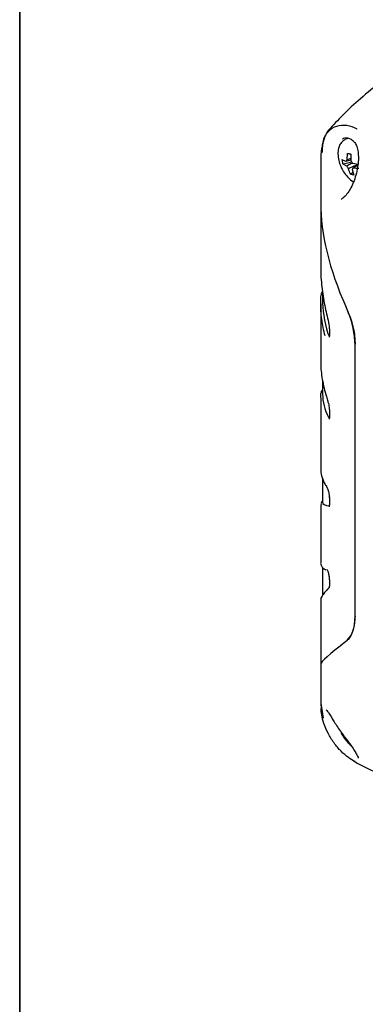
# Model space of a CAD drawing. Header units: millimetres. Extents: x 0 to 1680, y 0 to 1188.
# Tile 30 of 40: x 928 to 995, y 666 to 857. Entities that reach past the tile are written whole.
import ezdxf

# ---------------------------------------------------------------- set-up
doc = ezdxf.new("R2010")
doc.units = ezdxf.units.MM
doc.header["$LTSCALE"] = 4
doc.layers.add('FORMAT', color=7, linetype='Continuous')

msp = doc.modelspace()

# ---------------------------------------------------------------- linework, layer by layer
at = {"color": 7, "linetype": 'Continuous', "lineweight": 25}
for p, q in [((992.09, 833.82), (991.53, 833.54)), ((991.99, 833.89), (991.87, 833.7)), ((991.98, 829.61), (992, 830.87)), ((986.82, 828.9), (986.82, 821.35)), ((992.89, 829.16), (991.15, 828.75)), ((991.87, 828.4), (991.15, 828.75)), ((991.75, 829.33), (992.68, 829.62)), ((992.68, 829.89), (991.98, 829.61)), ((993.01, 828.96), (994.08, 828.79)), ((993.13, 828.03), (994.03, 828.67)), ((992.57, 826.82), (993.07, 827.21)), ((992.9, 827.75), (993.23, 826.67)), ((986.82, 821.35), (986.82, 808.98)), ((987.18, 804.15), (987.18, 802.73)), ((986.82, 801.7), (986.82, 790.64)), ((988.32, 798.02), (988.4, 797.69)), ((988.5, 796.85), (988.5, 795.61)), ((993.48, 741.16), (993.48, 793.9)), ((987.18, 786.86), (987.18, 784.19)), ((986.97, 784.75), (986.96, 784.73)), ((986.82, 783.34), (986.82, 769.85)), ((986.89, 782.71), (986.87, 784.31)), ((988.5, 781.12), (988.5, 779.7)), ((987.18, 767.85), (987.18, 763.3)), ((987.17, 763.48), (987.15, 763.46)), ((988.5, 764.12), (988.5, 762.7)), ((986.91, 763.03), (986.82, 762.56)), ((986.82, 762.55), (986.82, 751.49)), ((986.88, 751.51), (986.88, 751.49)), ((987.18, 750.62), (987.18, 745.18)), ((988.5, 748.21), (988.5, 746.98)), ((986.82, 744.21), (986.82, 731.84)), ((986.82, 731.84), (986.82, 724.29)), ((986.82, 724.3), (987.27, 721.39)), ((993.89, 712.7), (999.63, 709.83))]:
    msp.add_line(p, q, dxfattribs=at)
at = {"color": 7, "linetype": 'Continuous', "lineweight": 25, "flags": 128}
for points in [[(987.18, 763.5), (987.17, 763.49), (987.15, 763.47)], [(993.22, 713.13), (993.89, 712.7), (993.89, 712.7), (993.89, 712.7)]]:
    msp.add_lwpolyline(points, dxfattribs=at)
at = {"color": 7, "linetype": 'Continuous', "lineweight": 25}
for centre, radius, start, end in [((992.2, 829.19), 0.471, 118.2435, 163.5327), ((993.27, 829.09), 1.56, 206.1035, 226.2671), ((991.61, 828.27), 1.56, 26.1035, 46.2671), ((992.68, 828.17), 0.471, 298.2435, 343.5327), ((987.84, 803.42), 0.937, 134.8331, 159.5029), ((987.84, 803.41), 0.949, 134.6989, 156.1864), ((988.43, 798.04), 0.101, 139.7644, 195.1996), ((987.84, 784.38), 0.941, 134.9295, 155.3296), ((987.85, 784.36), 0.954, 134.7307, 154.6221), ((988.48, 782.74), 0.273, 163.9404, 198.9134), ((988.65, 766.56), 0.766, 181.0782, 214.1596), ((987.81, 762.76), 0.953, 131.7281, 163.2248)]:
    msp.add_arc(centre, radius, start, end, dxfattribs=at)
for centre, major_axis, ratio, start_param, end_param in [((1014.82, 803.32), (-21.47, 33.23), 0.540872, 0.696863, 1.294836), ((1015.18, 792.83), (24.64, -20.06), 0.662783, 3.636402, 3.907553), ((1015.18, 782.69), (27.97, -2.16), 0.551298, 3.184076, 3.472083), ((1015.18, 773.2), (27.97, 10.08), 0.129895, 3.094811, 3.400906), ((1014.82, 749.87), (27.98, 18.09), 0.056251, 2.507259, 3.105233), ((1014.82, 749.87), (27.98, 18.09), 0.056251, 2.507259, 3.105233)]:
    msp.add_ellipse(centre, major_axis=major_axis, ratio=ratio, start_param=start_param, end_param=end_param, dxfattribs=at)
for points, knots in [([(1003.6, 847.92), (1001.93, 846.89), (998.78, 844.95), (994.64, 841.65), (991.24, 838.51), (989.28, 836.35), (988.4, 835.4)], [0, 0, 0, 0, 0.301463, 0.571113, 0.809439, 1, 1, 1, 1]), ([(993.89, 835.58), (993.89, 835.58), (993.22, 835.9), (991.82, 836.4), (989.78, 836.25), (988.13, 835.15), (987.22, 833.61), (987.1, 832.33), (987.06, 831.94)], [0, 0, 0, 0, 0.000004, 0.20367, 0.430038, 0.659756, 0.89826, 1, 1, 1, 1]), ([(987.17, 831.01), (987.17, 831.43), (987.18, 832.28), (987.37, 833.46), (987.77, 834.52), (988.15, 835.2), (988.45, 835.45), (988.47, 835.47)], [0, 0, 0, 0, 0.227482, 0.460469, 0.713724, 0.974819, 1, 1, 1, 1]), ([(988.49, 835.47), (988.32, 835.27), (987.91, 834.81), (987.54, 834), (987.38, 833.37), (987.32, 833.12)], [0, 0, 0, 0, 0.305806, 0.720959, 1, 1, 1, 1]), ([(991.5, 833.48), (991.37, 833.41), (990.99, 833.23), (990.56, 832.64), (990.23, 831.8), (990.14, 830.92), (990.2, 830.14), (990.34, 829.33), (990.66, 828.35), (991.23, 827.25), (991.97, 826.3), (992.64, 825.64), (993.07, 825.41), (993.19, 825.35)], [0, 0, 0, 0, 0.05727, 0.161907, 0.267994, 0.377989, 0.444326, 0.503726, 0.615902, 0.728153, 0.840634, 0.953635, 1, 1, 1, 1]), ([(991.02, 833.69), (991.17, 833.76), (991.55, 833.92), (992.18, 833.85), (992.81, 833.6), (993.11, 833.27), (993.23, 833.15)], [0, 0, 0, 0, 0.2195405, 0.542248, 0.8283712, 1, 1, 1, 1]), ([(993.23, 833.14), (993.3, 833.08), (993.56, 832.87), (993.85, 832.19), (994.09, 831.17), (994.15, 829.94), (994.05, 828.54), (993.76, 827.04), (993.31, 825.55), (992.74, 824.25), (992.09, 823.21), (991.61, 822.59), (991.35, 822.41), (991.34, 822.4)], [0, 0, 0, 0, 0.032458, 0.126279, 0.222087, 0.325839, 0.44031, 0.561309, 0.683049, 0.798468, 0.895456, 0.996641, 1, 1, 1, 1]), ([(987.01, 831.95), (986.98, 831.69), (986.84, 830.67), (986.83, 829.66), (986.82, 828.91)], [0, 0, 0, 0, 0.251486, 1, 1, 1, 1]), ([(992, 830.87), (992.06, 830.86), (992.17, 830.84), (992.4, 830.79), (992.57, 830.75), (992.68, 830.73)], [0, 0, 0, 0, 0.265077, 0.530153, 1, 1, 1, 1]), ([(992.68, 830.73), (992.67, 830.3), (992.66, 829.85), (992.68, 829.42), (992.69, 829.4)], [0, 0, 0, 0, 0.959683, 1, 1, 1, 1]), ([(991.01, 829.65), (991.23, 829.54), (991.46, 829.44), (991.74, 829.33), (991.75, 829.33)], [0, 0, 0, 0, 0.959689, 1, 1, 1, 1]), ([(991.15, 828.75), (991.14, 828.83), (991.1, 828.98), (991.05, 829.28), (991.03, 829.51), (991.01, 829.65)], [0, 0, 0, 0, 0.265077, 0.530153, 1, 1, 1, 1]), ([(993.01, 828.96), (992.89, 828.91), (992.51, 828.75), (992.13, 828.54), (991.87, 828.4)], [0, 0, 0, 0, 0.288937, 1, 1, 1, 1]), ([(992.19, 827.96), (992.69, 828.17), (993.3, 828.43), (993.92, 828.71), (994.04, 828.76)], [0, 0, 0, 0, 0.805977, 1, 1, 1, 1]), ([(992.57, 826.82), (992.43, 827.18), (992.29, 827.55), (992.2, 827.94), (992.19, 827.96)], [0, 0, 0, 0, 0.959689, 1, 1, 1, 1]), ([(993.23, 826.67), (993.17, 826.68), (993.05, 826.7), (992.83, 826.75), (992.67, 826.79), (992.57, 826.82)], [0, 0, 0, 0, 0.265077, 0.530153, 1, 1, 1, 1]), ([(994.24, 827.9), (993.88, 827.93), (993.49, 827.96), (993.14, 828.03), (993.13, 828.03)], [0, 0, 0, 0, 0.9596832, 1, 1, 1, 1]), ([(991.5, 822.57), (991.46, 822.52), (991.25, 822.28), (990.95, 822.06), (990.81, 821.99), (990.77, 821.98)], [0, 0, 0, 0, 0.167809, 0.777122, 1, 1, 1, 1]), ([(986.83, 808.98), (986.83, 808.85), (986.8, 807.55), (987, 805.02), (987.51, 801.51), (988.08, 799.2), (988.35, 798.11)], [0, 0, 0, 0, 0.037086, 0.367294, 0.700813, 1, 1, 1, 1]), ([(986.98, 803.79), (986.97, 803.78), (986.94, 803.73), (986.92, 803.64), (986.9, 803.55), (986.9, 803.5), (986.89, 803.45), (986.89, 803.43), (986.89, 803.42)], [0, 0, 0, 0, 0.060282, 0.48549, 0.638533, 0.774065, 0.917109, 1, 1, 1, 1]), ([(986.96, 803.75), (986.96, 803.75), (986.96, 803.76), (986.97, 803.78), (986.98, 803.79)], [0, 0, 0, 0, 0.500195, 1, 1, 1, 1]), ([(987.68, 795.47), (987.55, 796.02), (987.15, 797.63), (986.78, 800.3), (986.85, 802.36), (986.89, 803.4)], [0, 0, 0, 0, 0.205013, 0.599596, 1, 1, 1, 1]), ([(991.68, 801.2), (992.1, 800.18), (992.93, 798.15), (993.43, 795.62), (993.47, 794.28), (993.48, 793.9)], [0, 0, 0, 0, 0.418322, 0.836415, 1, 1, 1, 1]), ([(993.48, 793.9), (993.41, 794.9), (993.27, 796.91), (992.43, 799.46), (991.84, 800.83), (991.68, 801.2)], [0, 0, 0, 0, 0.423151, 0.846448, 1, 1, 1, 1]), ([(988.2, 795.97), (988.23, 795.86), (988.31, 795.64), (988.43, 795.46), (988.54, 795.4), (988.58, 795.46), (988.6, 795.48)], [0, 0, 0, 0, 0.2872126, 0.574164, 0.8648625, 1, 1, 1, 1]), ([(988.4, 797.69), (988.4, 797.69), (988.44, 797.54), (988.47, 797.25), (988.5, 796.96), (988.49, 796.86), (988.49, 796.85)], [0, 0, 0, 0, 0.023352, 0.521114, 0.96571, 1, 1, 1, 1]), ([(988.49, 795.62), (988.49, 795.54), (988.49, 795.39), (988.47, 795.28), (988.47, 795.28), (988.46, 795.27)], [0, 0, 0, 0, 0.395801, 0.770523, 1, 1, 1, 1]), ([(986.83, 790.64), (986.83, 790.51), (986.81, 789.33), (987.07, 787.03), (987.65, 784.53), (988.12, 783.12), (988.22, 782.82)], [0, 0, 0, 0, 0.0520369, 0.4654953, 0.8857607, 1, 1, 1, 1]), ([(986.98, 784.77), (986.97, 784.73), (986.9, 784.58), (986.88, 784.43), (986.87, 784.33)], [0, 0, 0, 0, 0.300505, 1, 1, 1, 1]), ([(986.96, 784.73), (986.97, 784.73), (986.97, 784.74), (986.98, 784.77), (986.99, 784.79)], [0, 0, 0, 0, 0.229036, 1, 1, 1, 1]), ([(988.22, 782.65), (988.23, 782.63), (988.28, 782.49), (988.34, 782.29), (988.37, 782.11), (988.37, 782.09)], [0, 0, 0, 0, 0.134285, 0.940965, 1, 1, 1, 1]), ([(988.37, 782.09), (988.41, 781.94), (988.47, 781.64), (988.5, 781.3), (988.49, 781.16), (988.49, 781.13)], [0, 0, 0, 0, 0.467243, 0.871304, 1, 1, 1, 1]), ([(988.33, 779.72), (988.37, 779.66), (988.45, 779.53), (988.55, 779.49), (988.59, 779.55), (988.59, 779.56)], [0, 0, 0, 0, 0.438237, 0.877485, 1, 1, 1, 1]), ([(988.49, 779.7), (988.5, 779.7), (988.5, 779.6), (988.49, 779.47), (988.47, 779.36), (988.47, 779.37), (988.47, 779.37)], [0, 0, 0, 0, 0.018048, 0.456534, 0.820583, 1, 1, 1, 1]), ([(986.86, 769.92), (986.85, 769.74), (986.81, 769.1), (987.07, 768.02), (987.49, 766.93), (987.91, 766.33), (988.04, 766.14)], [0, 0, 0, 0, 0.134076, 0.486835, 0.841157, 1, 1, 1, 1]), ([(988.02, 766.13), (988.02, 766.13), (988.02, 766.13), (988.07, 766.05), (988.15, 765.87), (988.27, 765.53), (988.37, 765.17), (988.4, 764.94), (988.41, 764.88)], [0, 0, 0, 0, 0.038017, 0.180631, 0.366537, 0.61766, 0.899627, 1, 1, 1, 1]), ([(987.18, 763.49), (987.14, 763.45), (987.06, 763.38), (987.01, 763.27), (986.98, 763.22)], [0, 0, 0, 0, 0.479134, 1, 1, 1, 1]), ([(988.41, 764.88), (988.43, 764.79), (988.47, 764.56), (988.5, 764.29), (988.49, 764.16), (988.49, 764.13)], [0, 0, 0, 0, 0.34173, 0.847104, 1, 1, 1, 1]), ([(988.49, 762.71), (988.49, 762.66), (988.49, 762.52), (988.48, 762.41), (988.46, 762.35), (988.46, 762.36), (988.46, 762.36)], [0, 0, 0, 0, 0.257437, 0.655473, 0.978744, 1, 1, 1, 1]), ([(986.82, 751.53), (986.82, 751.52), (986.78, 751.34), (986.92, 750.87), (987.3, 750.41), (987.62, 750.21), (987.78, 750.17), (987.8, 750.16)], [0, 0, 0, 0, 0.008409, 0.318065, 0.640006, 0.967551, 1, 1, 1, 1]), ([(988.01, 750.23), (988.02, 750.22), (988.03, 750.21), (988.09, 750.09), (988.19, 749.86), (988.3, 749.52), (988.36, 749.25), (988.38, 749.13)], [0, 0, 0, 0, 0.124422, 0.292516, 0.511802, 0.792496, 1, 1, 1, 1]), ([(988.38, 749.13), (988.4, 749.08), (988.44, 748.89), (988.48, 748.55), (988.49, 748.32), (988.49, 748.21)], [0, 0, 0, 0, 0.170418, 0.623148, 1, 1, 1, 1]), ([(988.53, 746.74), (988.4, 746.62), (987.92, 746.17), (987.4, 745.58), (987.03, 744.97), (986.8, 744.55), (986.83, 744.26), (986.83, 744.21)], [0, 0, 0, 0, 0.135299, 0.493245, 0.784184, 0.966857, 1, 1, 1, 1]), ([(988.49, 746.98), (988.49, 746.92), (988.49, 746.78), (988.47, 746.66), (988.47, 746.64), (988.46, 746.64)], [0, 0, 0, 0, 0.3313382, 0.7196281, 1, 1, 1, 1]), ([(993.48, 741.16), (993.41, 740.24), (993.27, 738.4), (992.43, 736.88), (991.84, 736.36), (991.68, 736.23)], [0, 0, 0, 0, 0.423151, 0.846448, 1, 1, 1, 1]), ([(991.68, 736.23), (992.1, 736.67), (992.93, 737.55), (993.43, 739.51), (993.47, 740.8), (993.48, 741.16)], [0, 0, 0, 0, 0.418322, 0.836415, 1, 1, 1, 1]), ([(986.83, 724.29), (986.83, 724.26), (986.79, 724.04), (986.89, 723.79), (986.98, 723.57)], [0, 0, 0, 0, 0.109204, 1, 1, 1, 1]), ([(993.48, 712.98), (993.48, 712.98), (993.09, 713.16), (992.2, 713.69), (990.74, 714.93), (989.34, 716.57), (988.19, 718.46), (987.39, 720.39), (986.97, 722.09), (986.9, 723.09), (986.96, 723.47), (986.98, 723.57), (986.98, 723.57)], [0, 0, 0, 0, 0.000004, 0.126828, 0.255283, 0.387966, 0.524448, 0.662298, 0.800407, 0.940792, 0.999996, 1, 1, 1, 1]), ([(987.87, 723.03), (987.88, 723.02), (987.92, 722.99), (988.16, 722.71), (988.44, 722.32), (988.68, 721.93), (988.76, 721.79)], [0, 0, 0, 0, 0.214072, 0.48676, 0.81698, 1, 1, 1, 1]), ([(988.76, 721.8), (988.9, 721.57), (989.17, 721.11), (989.73, 720.21), (990.39, 719.23), (990.99, 718.41), (991.32, 717.98), (991.42, 717.85)], [0, 0, 0, 0, 0.212407, 0.434883, 0.673486, 0.901725, 1, 1, 1, 1]), ([(990.69, 718.83), (990.69, 718.82), (990.81, 718.44), (991.25, 717.71), (991.91, 716.78), (992.42, 716.35), (992.65, 716.16)], [0, 0, 0, 0, 0.00582, 0.36043, 0.715767, 1, 1, 1, 1]), ([(991.42, 717.84), (991.53, 717.7), (991.93, 717.21), (992.28, 716.71), (992.48, 716.41), (992.49, 716.41)], [0, 0, 0, 0, 0.286398, 0.992752, 1, 1, 1, 1]), ([(992.49, 716.41), (992.7, 716.09), (993.14, 715.44), (993.63, 714.62), (993.96, 714.02), (994.12, 713.66), (994.13, 713.62), (994.13, 713.61)], [0, 0, 0, 0, 0.222221, 0.453178, 0.693549, 0.881219, 1, 1, 1, 1])]:
    msp.add_open_spline(points, degree=3, knots=knots, dxfattribs=at)
at = {"layer": 'FORMAT', "lineweight": 35}
msp.add_line((928.48, 241), (928.48, 1148.47), dxfattribs=at)

doc.saveas('drawing.dxf')
